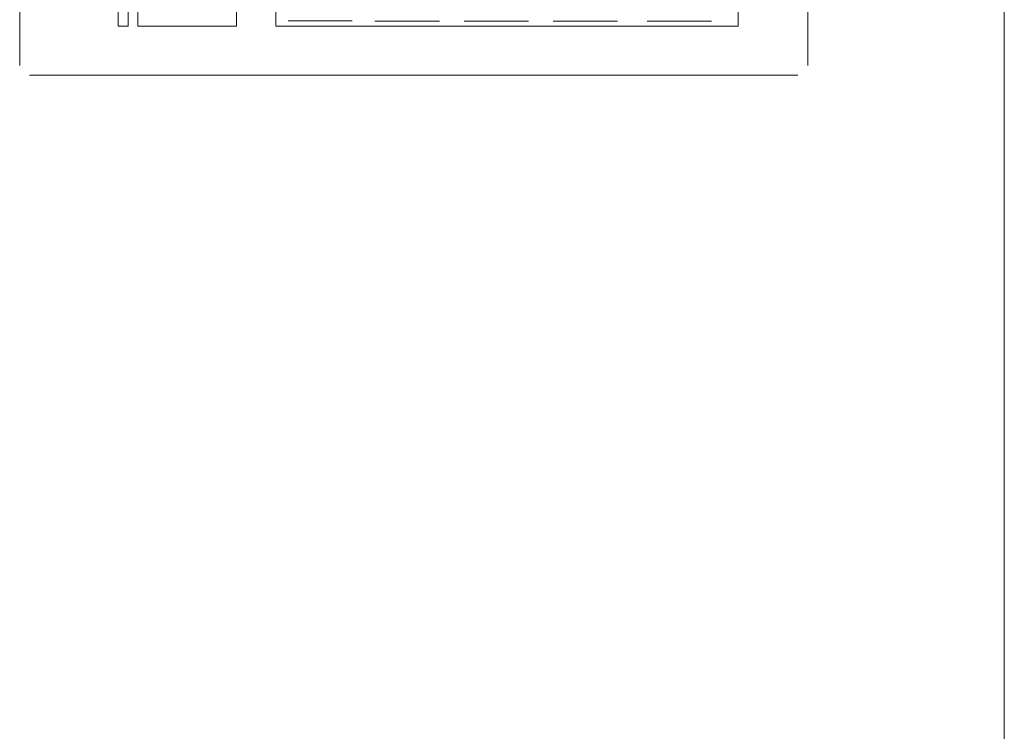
# Model space of a CAD drawing. Header units: feet. Extents: x 8 to 127, y 6 to 90.
# Tile 214 of 256: x 36.7653 to 36.8653, y 58.8438 to 58.9161. Entities that reach past the tile are written whole.
import ezdxf

# ---------------------------------------------------------------- set-up
doc = ezdxf.new("R2010")
doc.units = ezdxf.units.FT
doc.header["$MEASUREMENT"] = 0
doc.layers.add('MOBILARIO', color=8, linetype='Continuous')
doc.layers.add('MOBILIARIO', color=250, linetype='Continuous')

msp = doc.modelspace()

# ---------------------------------------------------------------- linework, layer by layer
at = {"layer": 'MOBILARIO', "lineweight": 5}
for p, q in [((36.765326, 59.139463), (36.765326, 58.911463)), ((36.765326, 59.139463), (36.765326, 58.911463)), ((36.845326, 58.911463), (36.845326, 59.139463)), ((36.845326, 58.911463), (36.845326, 59.139463)), ((36.775326, 59.093463), (36.775326, 58.915463)), ((36.775326, 59.093463), (36.775326, 58.915463)), ((36.776326, 58.915463), (36.776326, 59.093463)), ((36.776326, 58.915463), (36.776326, 59.093463)), ((36.791326, 59.059963), (36.791326, 58.915463)), ((36.791326, 59.059963), (36.791326, 58.915463)), ((36.838266, 58.915463), (36.838266, 58.930463)), ((36.838266, 58.915463), (36.838266, 58.930463)), ((36.777326, 58.915463), (36.777326, 58.925463)), ((36.777326, 58.915463), (36.777326, 58.925463)), ((36.787326, 58.925463), (36.787326, 58.915463)), ((36.787326, 58.925463), (36.787326, 58.915463)), ((36.775326, 58.915463), (36.776326, 58.915463)), ((36.775326, 58.915463), (36.776326, 58.915463)), ((36.787326, 58.915463), (36.777326, 58.915463)), ((36.787326, 58.915463), (36.777326, 58.915463)), ((36.791326, 58.915463), (36.838266, 58.915463)), ((36.791326, 58.915463), (36.838266, 58.915463)), ((36.792585, 58.915998), (36.799085, 58.915998)), ((36.792585, 58.915998), (36.799085, 58.915998)), ((36.807926, 58.915963), (36.801381, 58.915963)), ((36.807926, 58.915963), (36.801381, 58.915963)), ((36.816971, 58.915963), (36.810426, 58.915963)), ((36.816971, 58.915963), (36.810426, 58.915963)), ((36.826016, 58.915963), (36.819471, 58.915963)), ((36.826016, 58.915963), (36.819471, 58.915963)), ((36.83556, 58.915963), (36.829016, 58.915963)), ((36.83556, 58.915963), (36.829016, 58.915963)), ((36.766326, 58.910463), (36.844326, 58.910463)), ((36.766326, 58.910463), (36.844326, 58.910463))]:
    msp.add_line(p, q, dxfattribs=at)
at = {"layer": 'MOBILIARIO', "lineweight": 5}
msp.add_line((36.86527, 59.402006), (36.86527, 58.652006), dxfattribs=at)

doc.saveas('drawing.dxf')
